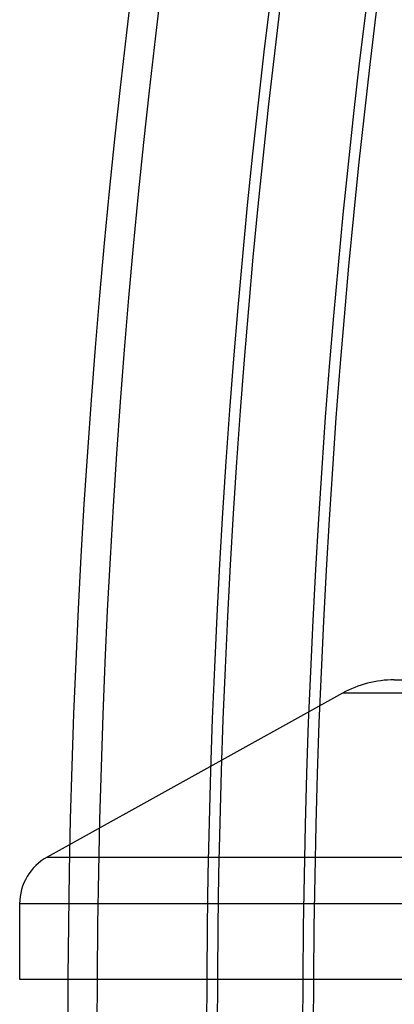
# Model space of a CAD drawing. Header units: millimetres. Extents: x 0 to 420, y 0 to 297.
# Tile 7 of 73: x 111.74 to 113.49, y 211.57 to 216.17. Entities that reach past the tile are written whole.
import ezdxf

# ---------------------------------------------------------------- set-up
doc = ezdxf.new("R2010")
doc.units = ezdxf.units.MM

msp = doc.modelspace()

# ---------------------------------------------------------------- linework, layer by layer
at = {"color": 7, "linetype": 'Continuous', "lineweight": 25}
for p, q in [((113.493646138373, 213.0832923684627), (114.9852174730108, 213.0832923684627)), ((113.2513962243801, 213.0206880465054), (111.8683068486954, 212.254669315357)), ((115.2274673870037, 213.0206880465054), (113.2513962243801, 213.0206880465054)), ((111.8683068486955, 212.254669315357), (113.8984077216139, 212.254669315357)), ((111.7394318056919, 212.0359714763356), (111.7394318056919, 211.6832923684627)), ((114.4562014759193, 212.0359714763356), (111.7394318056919, 212.0359714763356)), ((111.7394318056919, 211.6832923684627), (116.7394318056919, 211.6832923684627))]:
    msp.add_line(p, q, dxfattribs=at)
for centre, radius, start, end in [((151.6144318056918, 211.4486363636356), 39.64999999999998, 90.00000000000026, 180.0000000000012), ((151.6144318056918, 211.4486363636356), 39.51307336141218, 90.00000000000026, 180.0000000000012), ((151.6144318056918, 211.4486363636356), 39.00000000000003, 90.00000000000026, 180.0000000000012), ((151.6144318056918, 211.4486363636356), 38.95000000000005, 90.00000000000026, 180.0000000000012), ((151.6144318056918, 211.4486363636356), 38.55000000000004, 90.00000000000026, 180.0000000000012), ((151.6144318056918, 211.4486363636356), 38.5, 90.00000000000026, 180.0000000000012), ((113.493646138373, 212.5832923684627), 0.5000000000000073, 90, 118.9797076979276), ((111.9894318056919, 212.0359714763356), 0.2500000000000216, 118.9797076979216, 180)]:
    msp.add_arc(centre, radius, start, end, dxfattribs=at)

doc.saveas('drawing.dxf')
